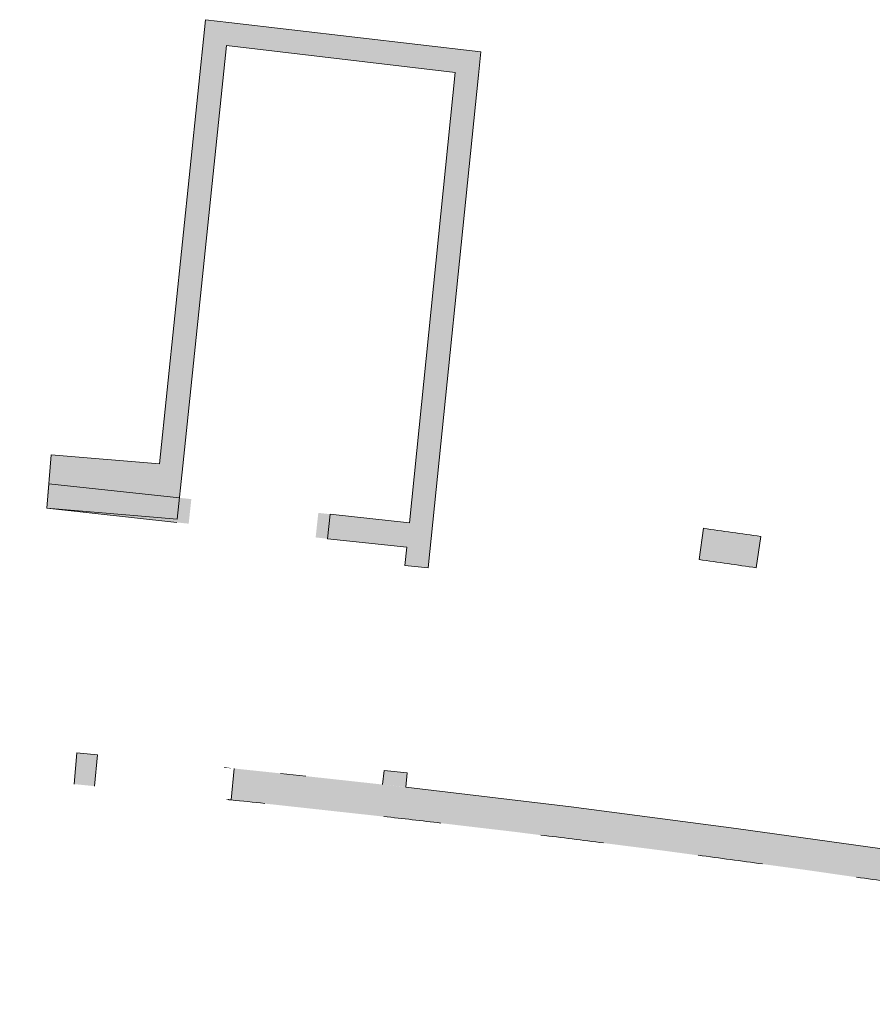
# Model space of a CAD drawing. Header units: centimetres. Extents: x -2721 to 2869, y -4046 to 286.
# Tile 14 of 29: x -885 to -264, y -2508 to -1791. Entities that reach past the tile are written whole.
import ezdxf

# ---------------------------------------------------------------- set-up
doc = ezdxf.new("R2010")
doc.units = ezdxf.units.CM
doc.linetypes.add('Tiret', pattern=[0.25, 0.125, -0.125])
doc.layers.add('0-1', color=7, linetype='Continuous', lineweight=5)
doc.layers.add('MUR_C-1', color=7, linetype='Continuous', lineweight=18)
for name, color, linetype, lineweight, true_color in [('ANNOTATIONS-2', 9, 'Continuous', 9, 0x808080), ('HACHURE_C-2', 7, 'Continuous', 13, 0x787878), ('PORTE-5', 5, 'Continuous', 18, 0x0000ff), ('PORTE-6', 5, 'Tiret', 18, 0x0000ff)]:
    doc.layers.add(name, color=color, linetype=linetype, lineweight=lineweight, true_color=true_color)

# ---------------------------------------------------------------- blocks, each defined once
blk = doc.blocks.new('Ouverture en rectangle - Ouverture en rectangle _100x207_-3508572-2021_015_1111_DCE_1_50_Etat actuel')
at = {"layer": 'PORTE-6'}
for p, q in [((43.01, 11.5), (47.56, 11.5)), ((50, -11.5), (46.38, -11.5))]:
    blk.add_line(p, q, dxfattribs=at)
blk = doc.blocks.new('B02_DC_STR_rvt-1-2021_015_1111_DCE_1_50_Etat actuel')
at = {"layer": 'HACHURE_C-2'}
for points in [[(-766.04, -2115.79), (-732.59, -1792.76), (-749.48, -1790.78), (-782.99, -2114.39), (-770.31, -2115.44)], [(-550.74, -1831.17), (-549.02, -1814.26), (-732.59, -1792.76), (-734.34, -1809.67), (-567.63, -1829.19)], [(-348.43, -2190), (-345.16, -2167.23), (-386.87, -2161.29), (-390.09, -2184.07), (-363.05, -2187.91)]]:
    blk.add_hatch(color=256, dxfattribs=at).paths.add_polyline_path(points)
h = blk.add_hatch(color=256, dxfattribs=at)
h.paths.add_polyline_path([(-603.65, -2349.88), (-602.58, -2339.33), (-619.49, -2337.61), (-620.54, -2347.95), (-612.1, -2348.91)])
h.paths.add_polyline_path([(-587.35, -2190.1), (-550.74, -1831.17), (-567.63, -1829.19), (-604.27, -2188.38), (-601.09, -2188.7)])
h = blk.add_hatch(color=256, dxfattribs=at)
h.paths.add_polyline_path([(-770.06, -2154.59), (-766.04, -2115.79), (-861.87, -2107.84), (-865.09, -2146.71), (-770.31, -2154.57)])
h.paths.add_polyline_path([(-947.81, -2139.85), (-944.58, -2100.98), (-1029.35, -2093.95), (-1032.58, -2132.82), (-973.71, -2137.7)])
h = blk.add_hatch(color=256, dxfattribs=at)
h.paths.add_polyline_path([(-602.91, -2175.13), (-601.09, -2157.22), (-658.84, -2150.97), (-660.78, -2168.86), (-604.27, -2174.98)])
h.paths.add_polyline_path([(-770.31, -2157), (-768.45, -2139.1), (-863.6, -2128.79), (-865.09, -2146.73), (-799.03, -2153.89)])
h = blk.add_hatch(color=256, dxfattribs=at)
h.paths.add_polyline_path([(276.99, -2508.03), (281.31, -2485.44), (256.69, -2480.73), (252.54, -2503.36), (272.96, -2507.26)])
h.paths.add_polyline_path([(111.89, -2477.51), (116.05, -2454.88), (-7.95, -2433.57), (-128, -2414.21), (-248.25, -2396.09), (-369.26, -2379.14), (-489.26, -2363.58), (-620.54, -2347.95), (-694.9, -2339.81), (-728.63, -2336.25), (-730.9, -2359.12), (-603.65, -2373.06), (-553.12, -2379.03), (-524.63, -2382.37), (-418.2, -2395.81), (-390.69, -2399.53), (-363.05, -2403.18), (-343.85, -2405.88), (-311.89, -2410.21), (-275.02, -2415.55), (-242.99, -2420.1), (-229.12, -2422.2), (-205.72, -2425.59), (-99.69, -2441.93), (6.18, -2459.24), (74.32, -2471.01)])
h.paths.add_polyline_path([(-830.4, -2349.1), (-828.13, -2326.34), (-843.19, -2324.91), (-845.12, -2347.64), (-830.41, -2349.1)])
h.paths.add_polyline_path([(-994.62, -2334.75), (-992.62, -2311.84), (-1047.08, -2307.55), (-1048.99, -2330.47), (-1003.55, -2334.04)])
at = {"layer": 'MUR_C-1'}
for p, q in [((-749.48, -1790.78), (-782.99, -2114.39)), ((-732.59, -1792.76), (-749.48, -1790.78)), ((-549.02, -1814.26), (-732.59, -1792.76)), ((-766.04, -2115.79), (-734.34, -1809.67)), ((-734.34, -1809.67), (-567.63, -1829.19)), ((-550.74, -1831.17), (-549.02, -1814.26)), ((-567.63, -1829.19), (-601.09, -2157.22)), ((-587.35, -2190.1), (-550.74, -1831.17)), ((-861.87, -2107.84), (-865.09, -2146.71)), ((-782.99, -2114.39), (-861.87, -2107.84)), ((-770.06, -2154.59), (-766.04, -2115.79)), ((-863.6, -2128.79), (-865.09, -2146.71)), ((-768.45, -2139.1), (-863.6, -2128.79)), ((-865.09, -2146.71), (-770.06, -2154.59)), ((-865.09, -2146.73), (-770.31, -2157)), ((-658.84, -2150.97), (-660.78, -2168.86)), ((-601.09, -2157.22), (-658.84, -2150.97)), ((-386.87, -2161.29), (-390.09, -2184.07)), ((-660.78, -2168.86), (-602.91, -2175.13)), ((-348.43, -2190), (-345.16, -2167.23)), ((-602.91, -2175.13), (-604.27, -2188.38)), ((-604.27, -2188.38), (-587.35, -2190.1)), ((-843.19, -2324.91), (-845.18, -2347.63)), ((-828.13, -2326.34), (-843.19, -2324.91)), ((-830.4, -2349.1), (-828.13, -2326.34)), ((-728.63, -2336.25), (-730.9, -2359.12)), ((-619.49, -2337.61), (-620.54, -2347.95)), ((-602.58, -2339.33), (-619.49, -2337.61)), ((-676.36, -2341.78), (-694.9, -2339.78)), ((-603.65, -2349.88), (-602.58, -2339.33)), ((-483.27, -2364.29), (-603.65, -2349.88)), ((-363.05, -2379.95), (-483.27, -2364.29)), ((-242.99, -2396.83), (-363.05, -2379.95))]:
    blk.add_line(p, q, dxfattribs=at)
for centre, radius, start, end in [((-2970.45, -20446.53), 18466.85, 81.827018, 81.957738), ((-2970.45, -20446.53), 18443.85, 81.827018, 81.957738), ((-1946.38, -14071.6), 11775.37, 83.954826, 84.07524), ((-1946.38, -14071.6), 11775.37, 83.327003, 83.531383), ((-1946.38, -14071.6), 11775.37, 82.7467, 82.97064), ((-1946.38, -14071.6), 11775.37, 82.178161, 82.408165), ((-1946.38, -14071.6), 11775.37, 81.61431, 81.842477)]:
    blk.add_arc(centre, radius, start, end, dxfattribs=at)
at = {"layer": 'PORTE-5', "rotation": 354.3185268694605}
blk.add_blockref('Ouverture en rectangle - Ouverture en rectangle _100x207_-3508572-2021_015_1111_DCE_1_50_Etat actuel', (-779.52, -2342.73), dxfattribs=at)

msp = doc.modelspace()

# ---------------------------------------------------------------- hatches: boundary and pattern name
at = {"layer": 'ANNOTATIONS-2'}
h = msp.add_hatch(color=256, dxfattribs=at)
h.paths.add_polyline_path([(-660.78, -2168.86), (-658.84, -2150.97), (-667.38, -2150.04), (-669.32, -2167.94)])
h.paths.add_polyline_path([(-761.77, -2157.92), (-759.84, -2140.03), (-768.45, -2139.1), (-770.31, -2157), (-770.06, -2157.03)])

# ---------------------------------------------------------------- block references
at = {"layer": '0-1'}
msp.add_blockref('B02_DC_STR_rvt-1-2021_015_1111_DCE_1_50_Etat actuel', (0, 0), dxfattribs=at)

doc.saveas('drawing.dxf')
